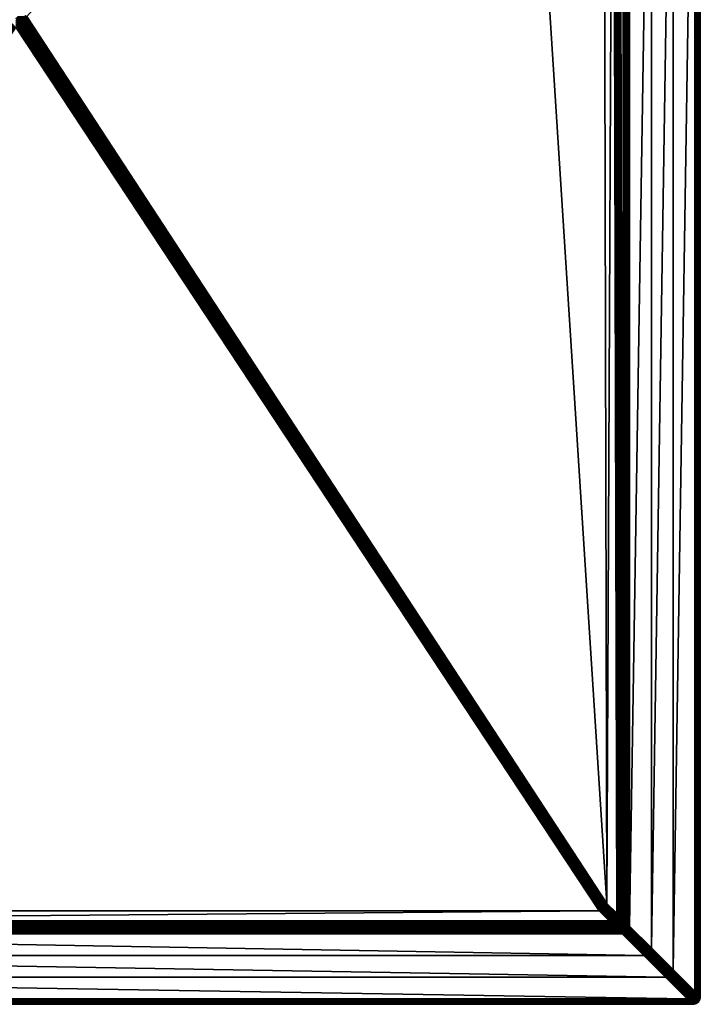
# Model space of a CAD drawing. Header units: centimetres. Extents: x 690 to 780, y 281 to 401.
# Tile 3 of 18: x 736 to 780, y 281 to 346. Entities that reach past the tile are written whole.
import ezdxf

# ---------------------------------------------------------------- set-up
doc = ezdxf.new("R2010")
doc.units = ezdxf.units.CM
doc.layers.get('0').update_dxf_attribs({"true_color": 0x565656})

msp = doc.modelspace()

# ---------------------------------------------------------------- meshes
at = {"color": 37, "true_color": 0x7a5834}
mesh = msp.add_polyface(dxfattribs=at)
corners = [(736.033, 346.146, 2.741), (768.145, 382.097, 2.193), (774.183, 287.789, 2.742), (780.326, 374.648, 4), (780.326, 374.648, 0), (780.326, 281.648, 0), (780.326, 281.648, 4), (778.541, 376.433, 4.5), (778.541, 283.432, 4.5), (777.11, 284.863, 4.5), (775.25, 379.724, 4.012), (775.286, 286.688, 4.003), (775.224, 286.749, 3.239), (774.607, 380.368, 2.15), (774.83, 287.142, 2.742), (735.962, 346.076, 2.742), (774.173, 287.7, 2.743), (774.153, 287.619, 2.744), (735.892, 346.005, 2.743), (774.125, 287.547, 2.745), (735.821, 345.935, 2.745), (774.089, 287.484, 2.746), (735.751, 345.864, 2.746), (774.043, 287.43, 2.746), (735.68, 345.794, 2.747), (780.318, 281.656, 4.089), (780.318, 374.656, 4.089), (780.304, 281.669, 4.17), (780.304, 374.669, 4.17), (780.284, 281.689, 4.241), (780.284, 374.689, 4.241), (780.258, 281.716, 4.304), (780.258, 374.716, 4.304), (780.226, 281.748, 4.359), (780.226, 374.748, 4.359), (780.035, 374.939, 4.489), (780.035, 281.939, 4.489), (779.972, 282.002, 4.5), (779.972, 375.002, 4.5), (780.092, 374.882, 4.47), (780.092, 281.882, 4.47), (780.143, 374.831, 4.441), (780.143, 281.831, 4.441), (780.187, 374.786, 4.404), (780.187, 281.786, 4.404), (775.679, 379.294, 4.5), (775.679, 286.294, 4.5), (775.615, 286.358, 4.489), (775.615, 379.359, 4.489), (775.557, 286.417, 4.47), (775.555, 379.419, 4.47), (775.504, 286.47, 4.442), (775.5, 379.474, 4.443), (775.456, 286.517, 4.405), (775.45, 379.524, 4.407), (775.414, 286.559, 4.36), (775.271, 379.703, 4.099), (775.3, 286.673, 4.092), (775.297, 379.677, 4.177), (775.321, 286.653, 4.172), (775.328, 379.646, 4.247), (775.346, 286.627, 4.243), (775.364, 379.61, 4.309), (775.378, 286.596, 4.306), (775.404, 379.57, 4.362), (775.037, 379.938, 2.638), (775.209, 286.763, 3.15), (775.016, 379.96, 2.551), (775.189, 286.783, 3.07), (774.989, 379.986, 2.473), (775.163, 286.809, 2.999), (774.959, 380.017, 2.402), (775.132, 286.84, 2.936), (774.923, 380.052, 2.341), (775.095, 286.877, 2.882), (774.672, 380.303, 2.16), (774.894, 287.078, 2.753), (774.732, 380.244, 2.18), (774.953, 287.019, 2.772), (774.787, 380.189, 2.207), (775.006, 286.966, 2.8), (774.837, 380.138, 2.243), (775.053, 286.919, 2.837), (774.882, 380.093, 2.288), (777.11, 377.863, 4.5)]
mesh.append_faces([[corners[k] for k in face] for face in [(0, 1, 2)]], dxfattribs={"vtx0": -1, "vtx1": -1, "color": 37})
mesh.append_faces([[corners[k] for k in face] for face in [(3, 4, 5), (5, 6, 3), (7, 8, 9), (10, 11, 12), (13, 14, 2), (15, 0, 2), (2, 16, 15), (16, 17, 18), (17, 19, 20), (19, 21, 22), (21, 23, 24), (25, 26, 3), (3, 6, 25), (27, 28, 26), (26, 25, 27), (29, 30, 28), (28, 27, 29), (31, 32, 30), (30, 29, 31), (33, 34, 32), (32, 31, 33), (35, 36, 37), (37, 38, 35), (39, 40, 36), (36, 35, 39), (41, 42, 40), (40, 39, 41), (43, 44, 42), (42, 41, 43), (34, 33, 44), (44, 43, 34), (45, 46, 47), (48, 47, 49), (50, 49, 51), (52, 51, 53), (54, 53, 55), (56, 57, 11), (58, 59, 57), (60, 61, 59), (62, 63, 61), (64, 55, 63), (65, 12, 66), (67, 66, 68), (69, 68, 70), (71, 70, 72), (73, 72, 74), (75, 76, 14), (77, 78, 76), (79, 80, 78), (81, 82, 80), (83, 74, 82), (84, 9, 46), (8, 7, 38), (38, 37, 8)]], dxfattribs={"vtx2": -1, "color": 37})
mesh = msp.add_polyface(dxfattribs=at)
corners = [(768.145, 382.097, 2.193), (773.957, 381.018, 2.15), (774.183, 287.789, 2.742), (777.11, 284.863, 4.5), (777.11, 377.863, 4.5), (778.541, 376.433, 4.5), (775.224, 286.749, 3.239), (775.037, 379.938, 2.638), (775.25, 379.724, 4.012), (774.607, 380.368, 2.15), (780.326, 374.748, 0), (780.326, 374.648, 0), (780.326, 374.648, 4), (780.326, 374.748, 4), (780.326, 374.848, 0), (780.326, 374.848, 4), (780.326, 374.948, 0), (775.615, 286.358, 4.489), (775.615, 379.359, 4.489), (775.679, 379.294, 4.5), (775.557, 286.417, 4.47), (775.555, 379.419, 4.47), (775.504, 286.47, 4.442), (775.5, 379.474, 4.443), (775.456, 286.517, 4.405), (775.45, 379.524, 4.407), (775.414, 286.559, 4.36), (775.404, 379.57, 4.362), (775.286, 286.688, 4.003), (775.271, 379.703, 4.099), (775.3, 286.673, 4.092), (775.297, 379.677, 4.177), (775.321, 286.653, 4.172), (775.328, 379.646, 4.247), (775.346, 286.627, 4.243), (775.364, 379.61, 4.309), (775.378, 286.596, 4.306), (775.209, 286.763, 3.15), (775.016, 379.96, 2.551), (775.189, 286.783, 3.07), (774.989, 379.986, 2.473), (775.163, 286.809, 2.999), (774.959, 380.017, 2.402), (775.132, 286.84, 2.936), (774.923, 380.052, 2.341), (775.095, 286.877, 2.882), (774.882, 380.093, 2.288), (774.83, 287.142, 2.742), (774.672, 380.303, 2.16), (774.894, 287.078, 2.753), (774.732, 380.244, 2.18), (774.953, 287.019, 2.772), (774.787, 380.189, 2.207), (775.006, 286.966, 2.8), (774.837, 380.138, 2.243), (775.053, 286.919, 2.837), (780.318, 374.656, 4.089), (780.318, 374.756, 4.089), (780.304, 374.669, 4.17), (780.304, 374.77, 4.17), (780.284, 374.689, 4.241), (780.284, 374.789, 4.241), (780.258, 374.716, 4.304), (780.258, 374.816, 4.304), (780.226, 374.748, 4.359), (780.226, 374.848, 4.359), (780.318, 374.856, 4.089), (780.304, 374.87, 4.17), (780.284, 374.889, 4.241), (780.258, 374.916, 4.304), (780.143, 374.931, 4.441), (780.143, 374.831, 4.441), (780.092, 374.882, 4.47), (780.187, 374.886, 4.404), (780.187, 374.786, 4.404), (775.679, 286.294, 4.5)]
mesh.append_faces([[corners[k] for k in face] for face in [(0, 1, 2), (3, 4, 5), (6, 7, 8), (2, 1, 9), (10, 11, 12), (12, 13, 10), (14, 10, 13), (13, 15, 14), (16, 14, 15), (17, 18, 19), (20, 21, 18), (22, 23, 21), (24, 25, 23), (26, 27, 25), (28, 8, 29), (30, 29, 31), (32, 31, 33), (34, 33, 35), (36, 35, 27), (37, 38, 7), (39, 40, 38), (41, 42, 40), (43, 44, 42), (45, 46, 44), (47, 9, 48), (49, 48, 50), (51, 50, 52), (53, 52, 54), (55, 54, 46), (56, 57, 13), (13, 12, 56), (58, 59, 57), (57, 56, 58), (60, 61, 59), (59, 58, 60), (62, 63, 61), (61, 60, 62), (64, 65, 63), (63, 62, 64), (57, 66, 15), (15, 13, 57), (59, 67, 66), (66, 57, 59), (61, 68, 67), (67, 59, 61), (63, 69, 68), (68, 61, 63), (69, 63, 65), (70, 71, 72), (73, 74, 71), (71, 70, 73), (65, 64, 74), (74, 73, 65), (75, 19, 4)]], dxfattribs={"vtx2": -1, "color": 37})
mesh = msp.add_polyface(dxfattribs=at)
corners = [(735.892, 346.005, 2.743), (735.962, 346.076, 2.742), (774.173, 287.7, 2.743), (735.821, 345.935, 2.745), (774.153, 287.619, 2.744), (735.751, 345.864, 2.746), (774.125, 287.547, 2.745), (735.68, 345.794, 2.747), (774.089, 287.484, 2.746), (735.327, 345.441, 2.754), (735.398, 345.512, 2.753), (773.774, 287.3, 2.75), (735.469, 345.582, 2.751), (773.854, 287.319, 2.749), (735.539, 345.653, 2.75), (773.926, 287.347, 2.748), (735.609, 345.723, 2.749), (773.989, 287.384, 2.747), (774.043, 287.43, 2.746), (735.891, 346.147, 2.742), (735.962, 346.217, 2.741), (736.033, 346.146, 2.741), (735.821, 346.076, 2.743), (735.75, 346.147, 2.743), (735.75, 346.005, 2.745), (735.68, 346.076, 2.745), (735.609, 346.147, 2.745), (735.68, 345.935, 2.746), (735.609, 346.006, 2.746), (735.539, 346.076, 2.746), (735.468, 346.147, 2.746), (735.609, 345.864, 2.747), (735.539, 345.935, 2.747), (735.468, 346.006, 2.747), (735.397, 346.077, 2.747), (735.327, 345.582, 2.753), (735.398, 345.653, 2.751), (735.468, 345.723, 2.75), (735.327, 345.723, 2.751), (735.397, 345.794, 2.75), (735.539, 345.794, 2.749), (735.468, 345.865, 2.749), (735.327, 345.865, 2.75), (735.397, 345.935, 2.749), (735.327, 346.006, 2.749)]
mesh.append_faces([[corners[k] for k in face] for face in [(0, 1, 2), (3, 0, 4), (5, 3, 6), (7, 5, 8), (9, 10, 11), (10, 12, 13), (12, 14, 15), (14, 16, 17), (16, 7, 18), (19, 20, 21), (21, 1, 19), (22, 19, 1), (1, 0, 22), (19, 22, 23), (24, 22, 0), (0, 3, 24), (25, 23, 22), (22, 24, 25), (23, 25, 26), (27, 24, 3), (3, 5, 27), (28, 25, 24), (24, 27, 28), (29, 26, 25), (25, 28, 29), (26, 29, 30), (31, 27, 5), (5, 7, 31), (32, 28, 27), (27, 31, 32), (33, 29, 28), (28, 32, 33), (34, 30, 29), (29, 33, 34), (35, 36, 12), (12, 10, 35), (36, 37, 14), (14, 12, 36), (38, 39, 37), (37, 36, 38), (37, 40, 16), (16, 14, 37), (39, 41, 40), (40, 37, 39), (42, 43, 41), (41, 39, 42), (40, 31, 7), (7, 16, 40), (41, 32, 31), (31, 40, 41), (43, 33, 32), (32, 41, 43), (44, 34, 33), (33, 43, 44)]], dxfattribs={"vtx2": -1, "color": 37})
mesh = msp.add_polyface(dxfattribs=at)
corners = [(696.32, 286.641, 3.489), (696.969, 287.288, 3.476), (773.685, 287.289, 2.751), (735.327, 345.441, 2.754), (696.88, 287.299, 3.477), (696.231, 286.652, 3.489), (696.8, 287.318, 3.478), (696.15, 286.671, 3.49), (696.728, 287.346, 3.478), (696.079, 286.7, 3.49), (696.665, 287.383, 3.478), (696.016, 286.737, 3.491), (696.611, 287.429, 3.478), (695.961, 286.782, 3.491), (696.481, 287.699, 3.477), (695.832, 287.052, 3.489), (695.821, 287.141, 3.489), (696.47, 287.788, 3.476), (696.5, 287.618, 3.478), (695.851, 286.971, 3.49), (696.528, 287.546, 3.478), (695.879, 286.9, 3.49), (696.565, 287.483, 3.478), (695.916, 286.837, 3.491), (735.257, 345.512, 2.754), (735.186, 345.582, 2.754), (735.115, 345.653, 2.754), (696.255, 286.577, 3.5), (696.166, 286.587, 3.501), (696.086, 286.607, 3.502), (696.014, 286.635, 3.502), (695.951, 286.672, 3.502), (695.954, 286.576, 3.522), (695.897, 286.718, 3.502), (695.891, 286.613, 3.523), (695.837, 286.658, 3.523), (695.767, 286.987, 3.501), (695.756, 287.077, 3.5), (695.786, 286.907, 3.502), (695.814, 286.835, 3.502), (695.755, 286.776, 3.522), (695.851, 286.772, 3.502), (695.792, 286.713, 3.523), (695.782, 286.604, 3.551), (695.737, 286.658, 3.551)]
mesh.append_faces([[corners[k] for k in face] for face in [(2, 1, 3)]], dxfattribs={"color": 37})
mesh.append_faces([[corners[k] for k in face] for face in [(0, 1, 2), (4, 1, 0), (0, 5, 4), (6, 4, 5), (5, 7, 6), (8, 6, 7), (7, 9, 8), (10, 8, 9), (9, 11, 10), (12, 10, 11), (11, 13, 12), (14, 15, 16), (16, 17, 14), (18, 19, 15), (15, 14, 18), (20, 21, 19), (19, 18, 20), (22, 23, 21), (21, 20, 22), (12, 13, 23), (23, 22, 12), (3, 1, 4), (24, 4, 6), (25, 6, 8), (26, 8, 10), (5, 0, 27), (28, 29, 7), (7, 5, 28), (29, 30, 9), (9, 7, 29), (30, 31, 11), (11, 9, 30), (31, 30, 32), (31, 33, 13), (13, 11, 31), (34, 35, 33), (33, 31, 34), (36, 37, 16), (16, 15, 36), (38, 36, 15), (15, 19, 38), (39, 38, 19), (19, 21, 39), (38, 39, 40), (41, 39, 21), (21, 23, 41), (42, 40, 39), (39, 41, 42), (33, 41, 23), (23, 13, 33), (35, 42, 41), (41, 33, 35), (43, 44, 42), (42, 35, 43)]], dxfattribs={"vtx2": -1, "color": 37})
mesh = msp.add_polyface(dxfattribs=at)
corners = [(773.685, 287.289, 2.751), (774.332, 286.642, 2.751), (696.32, 286.641, 3.489), (773.774, 287.3, 2.75), (774.421, 286.653, 2.75), (773.854, 287.319, 2.749), (774.501, 286.672, 2.749), (773.926, 287.347, 2.748), (774.573, 286.7, 2.748), (773.989, 287.384, 2.747), (774.636, 286.737, 2.747), (774.043, 287.43, 2.746), (774.69, 286.783, 2.746), (774.173, 287.7, 2.743), (774.183, 287.789, 2.742), (774.83, 287.142, 2.742), (774.82, 287.052, 2.743), (774.153, 287.619, 2.744), (774.8, 286.972, 2.744), (774.125, 287.547, 2.745), (774.772, 286.9, 2.745), (774.089, 287.484, 2.746), (774.736, 286.837, 2.746), (735.327, 345.441, 2.754), (735.398, 345.512, 2.753), (735.469, 345.582, 2.751), (735.539, 345.653, 2.75), (735.609, 345.723, 2.749), (774.485, 286.589, 2.761), (774.565, 286.608, 2.76), (774.637, 286.636, 2.759), (774.7, 286.673, 2.758), (774.758, 286.615, 2.778), (774.754, 286.719, 2.757), (774.813, 286.661, 2.777), (774.866, 286.608, 2.805), (774.894, 287.078, 2.753), (774.884, 286.989, 2.753), (774.864, 286.908, 2.754), (774.836, 286.836, 2.755), (774.8, 286.773, 2.756), (774.895, 286.778, 2.775), (774.858, 286.715, 2.776), (774.911, 286.662, 2.804)]
mesh.append_faces([[corners[k] for k in face] for face in [(0, 1, 2), (3, 4, 1), (1, 0, 3), (5, 6, 4), (4, 3, 5), (7, 8, 6), (6, 5, 7), (9, 10, 8), (8, 7, 9), (11, 12, 10), (10, 9, 11), (13, 14, 15), (15, 16, 13), (17, 13, 16), (16, 18, 17), (19, 17, 18), (18, 20, 19), (21, 19, 20), (20, 22, 21), (11, 21, 22), (22, 12, 11), (3, 0, 23), (5, 3, 24), (7, 5, 25), (9, 7, 26), (11, 9, 27), (1, 4, 28), (4, 6, 29), (30, 29, 6), (6, 8, 30), (31, 30, 8), (8, 10, 31), (30, 31, 32), (33, 31, 10), (10, 12, 33), (34, 32, 31), (31, 33, 34), (32, 34, 35), (36, 37, 16), (16, 15, 36), (37, 38, 18), (18, 16, 37), (38, 39, 20), (20, 18, 38), (39, 40, 22), (22, 20, 39), (41, 42, 40), (40, 39, 41), (40, 33, 12), (12, 22, 40), (42, 34, 33), (33, 40, 42), (43, 35, 34), (34, 42, 43)]], dxfattribs={"vtx2": -1, "color": 37})
mesh = msp.add_polyface(dxfattribs=at)
corners = [(775.213, 286.659, 3.24), (775.224, 286.749, 3.239), (775.286, 286.688, 4.003), (775.275, 286.598, 4.003), (775.3, 286.673, 4.092), (775.29, 286.584, 4.092), (775.321, 286.653, 4.172), (775.198, 286.674, 3.151), (775.209, 286.763, 3.15), (775.178, 286.694, 3.071), (775.189, 286.783, 3.07), (775.152, 286.72, 3), (775.163, 286.809, 2.999), (775.121, 286.751, 2.937), (775.132, 286.84, 2.936), (775.085, 286.788, 2.883), (775.095, 286.877, 2.882), (775.179, 286.594, 3.152), (775.159, 286.614, 3.072), (775.133, 286.639, 3.001), (775.102, 286.671, 2.938), (775.065, 286.707, 2.884), (775.074, 286.599, 2.939), (775.037, 286.635, 2.885), (774.953, 287.019, 2.772), (774.942, 286.93, 2.773), (774.884, 286.989, 2.753), (774.894, 287.078, 2.753), (775.006, 286.966, 2.8), (774.995, 286.877, 2.801), (775.053, 286.919, 2.837), (775.043, 286.83, 2.838), (774.923, 286.85, 2.774), (774.864, 286.908, 2.754), (774.976, 286.797, 2.802), (775.023, 286.749, 2.839), (774.895, 286.778, 2.775), (774.836, 286.836, 2.755), (774.948, 286.725, 2.803), (774.995, 286.677, 2.84), (774.911, 286.662, 2.804), (774.858, 286.715, 2.776), (774.959, 286.614, 2.841), (774.866, 286.608, 2.805)]
mesh.append_faces([[corners[k] for k in face] for face in [(0, 1, 2), (2, 3, 0), (3, 2, 4), (5, 4, 6), (7, 8, 1), (1, 0, 7), (9, 10, 8), (8, 7, 9), (11, 12, 10), (10, 9, 11), (13, 14, 12), (12, 11, 13), (15, 16, 14), (14, 13, 15), (17, 7, 0), (18, 9, 7), (19, 11, 9), (9, 18, 19), (20, 13, 11), (11, 19, 20), (21, 15, 13), (13, 20, 21), (22, 20, 19), (23, 21, 20), (20, 22, 23), (24, 25, 26), (26, 27, 24), (28, 29, 25), (25, 24, 28), (30, 31, 29), (29, 28, 30), (16, 15, 31), (31, 30, 16), (25, 32, 33), (33, 26, 25), (29, 34, 32), (32, 25, 29), (31, 35, 34), (34, 29, 31), (15, 21, 35), (35, 31, 15), (32, 36, 37), (37, 33, 32), (34, 38, 36), (36, 32, 34), (35, 39, 38), (38, 34, 35), (21, 23, 39), (39, 35, 21), (38, 40, 41), (41, 36, 38), (39, 42, 40), (40, 38, 39), (42, 39, 23), (43, 40, 42)]], dxfattribs={"vtx2": -1, "color": 37})
mesh = msp.add_polyface(dxfattribs=at)
corners = [(774.69, 286.283, 3.079), (695.942, 286.264, 3.819), (695.972, 286.294, 3.748), (774.665, 286.309, 3.008), (696.007, 286.329, 3.686), (774.634, 286.34, 2.946), (696.046, 286.368, 3.632), (774.396, 286.578, 2.762), (696.255, 286.577, 3.5), (696.32, 286.641, 3.489), (774.454, 286.519, 2.781), (696.196, 286.517, 3.521), (774.507, 286.466, 2.809), (696.141, 286.463, 3.549), (774.555, 286.419, 2.846), (696.091, 286.413, 3.586), (774.597, 286.377, 2.892), (695.853, 286.275, 3.82), (695.917, 286.24, 3.898), (695.883, 286.305, 3.749), (695.918, 286.34, 3.687), (695.957, 286.379, 3.633), (695.772, 286.295, 3.82), (695.828, 286.25, 3.899), (695.802, 286.324, 3.75), (695.837, 286.359, 3.687), (695.877, 286.399, 3.633), (695.805, 286.427, 3.634), (696.166, 286.587, 3.501), (696.231, 286.652, 3.489), (696.107, 286.528, 3.521), (696.052, 286.473, 3.55), (696.002, 286.424, 3.587), (696.026, 286.547, 3.522), (696.086, 286.607, 3.502), (695.971, 286.493, 3.551), (695.922, 286.443, 3.588), (695.954, 286.576, 3.522), (696.014, 286.635, 3.502), (695.9, 286.521, 3.551), (695.85, 286.472, 3.588), (695.891, 286.613, 3.523), (695.951, 286.672, 3.502), (695.837, 286.558, 3.551), (695.787, 286.509, 3.588), (695.782, 286.604, 3.551), (695.837, 286.658, 3.523)]
mesh.append_faces([[corners[k] for k in face] for face in [(0, 1, 2), (3, 2, 4), (5, 4, 6), (7, 8, 9), (10, 11, 8), (12, 13, 11), (14, 15, 13), (16, 6, 15), (17, 1, 18), (19, 2, 1), (1, 17, 19), (20, 4, 2), (2, 19, 20), (21, 6, 4), (4, 20, 21), (22, 17, 23), (24, 19, 17), (25, 20, 19), (19, 24, 25), (26, 21, 20), (20, 25, 26), (27, 26, 25), (8, 28, 29), (11, 30, 28), (28, 8, 11), (13, 31, 30), (30, 11, 13), (15, 32, 31), (31, 13, 15), (6, 21, 32), (32, 15, 6), (30, 33, 34), (34, 28, 30), (31, 35, 33), (33, 30, 31), (32, 36, 35), (35, 31, 32), (21, 26, 36), (36, 32, 21), (33, 37, 38), (38, 34, 33), (35, 39, 37), (37, 33, 35), (36, 40, 39), (39, 35, 36), (26, 27, 40), (40, 36, 26), (37, 41, 42), (39, 43, 41), (41, 37, 39), (40, 44, 43), (43, 39, 40), (44, 40, 27), (43, 45, 46), (46, 41, 43)]], dxfattribs={"vtx2": -1, "color": 37})
mesh = msp.add_polyface(dxfattribs=at)
corners = [(695.942, 286.264, 3.819), (774.69, 286.283, 3.079), (774.711, 286.263, 3.159), (695.972, 286.294, 3.748), (774.665, 286.309, 3.008), (696.007, 286.329, 3.686), (774.634, 286.34, 2.946), (696.046, 286.368, 3.632), (774.597, 286.377, 2.892), (696.32, 286.641, 3.489), (774.332, 286.642, 2.751), (774.396, 286.578, 2.762), (696.255, 286.577, 3.5), (774.454, 286.519, 2.781), (696.196, 286.517, 3.521), (774.507, 286.466, 2.809), (696.141, 286.463, 3.549), (774.555, 286.419, 2.846), (696.091, 286.413, 3.586), (774.8, 286.274, 3.158), (774.814, 286.259, 3.247), (774.779, 286.294, 3.079), (774.754, 286.32, 3.007), (774.723, 286.351, 2.945), (774.686, 286.388, 2.891), (774.86, 286.314, 3.078), (774.803, 286.371, 2.944), (774.834, 286.339, 3.006), (774.766, 286.407, 2.89), (774.485, 286.589, 2.761), (774.543, 286.53, 2.78), (774.596, 286.477, 2.808), (774.644, 286.43, 2.845), (774.565, 286.608, 2.76), (774.421, 286.653, 2.75), (774.624, 286.55, 2.779), (774.677, 286.497, 2.808), (774.724, 286.449, 2.844), (774.695, 286.578, 2.779), (774.637, 286.636, 2.759), (774.748, 286.525, 2.807), (774.796, 286.477, 2.843), (774.838, 286.435, 2.889), (774.758, 286.615, 2.778), (774.811, 286.562, 2.806), (774.859, 286.514, 2.842)]
mesh.append_faces([[corners[k] for k in face] for face in [(0, 1, 2), (3, 4, 1), (5, 6, 4), (7, 8, 6), (9, 10, 11), (12, 11, 13), (14, 13, 15), (16, 15, 17), (18, 17, 8), (2, 19, 20), (1, 21, 19), (19, 2, 1), (4, 22, 21), (21, 1, 4), (6, 23, 22), (22, 4, 6), (8, 24, 23), (23, 6, 8), (25, 21, 22), (23, 26, 27), (27, 22, 23), (24, 28, 26), (26, 23, 24), (29, 11, 10), (30, 13, 11), (11, 29, 30), (31, 15, 13), (13, 30, 31), (32, 17, 15), (15, 31, 32), (24, 8, 17), (17, 32, 24), (33, 29, 34), (35, 30, 29), (29, 33, 35), (36, 31, 30), (30, 35, 36), (37, 32, 31), (31, 36, 37), (28, 24, 32), (32, 37, 28), (38, 35, 33), (33, 39, 38), (40, 36, 35), (35, 38, 40), (41, 37, 36), (36, 40, 41), (42, 28, 37), (37, 41, 42), (43, 38, 39), (44, 40, 38), (38, 43, 44), (45, 41, 40), (40, 44, 45)]], dxfattribs={"vtx2": -1, "color": 37})
mesh = msp.add_polyface(dxfattribs=at)
corners = [(774.956, 286.218, 4.003), (774.895, 286.279, 3.246), (774.966, 286.307, 3.245), (775.09, 286.283, 4.003), (775.027, 286.246, 4.003), (775.029, 286.344, 3.244), (774.8, 286.274, 3.158), (774.88, 286.294, 3.158), (774.814, 286.259, 3.247), (774.779, 286.294, 3.079), (774.86, 286.314, 3.078), (774.754, 286.32, 3.007), (774.834, 286.339, 3.006), (774.952, 286.322, 3.157), (774.932, 286.342, 3.077), (774.906, 286.368, 3.005), (774.803, 286.371, 2.944), (774.875, 286.399, 2.943), (774.766, 286.407, 2.89), (774.838, 286.435, 2.889), (775.015, 286.359, 3.156), (774.994, 286.379, 3.076), (774.969, 286.405, 3.004), (774.938, 286.436, 2.942), (774.901, 286.472, 2.888), (775.084, 286.39, 3.243), (775.049, 286.425, 3.075), (775.069, 286.404, 3.155), (775.023, 286.45, 3.003), (774.992, 286.481, 2.941), (774.955, 286.518, 2.887), (774.796, 286.477, 2.843), (774.859, 286.514, 2.842), (774.866, 286.608, 2.805), (774.811, 286.562, 2.806), (774.758, 286.615, 2.778), (774.913, 286.56, 2.841), (775.001, 286.572, 2.886), (775.037, 286.635, 2.885), (775.074, 286.599, 2.939), (775.037, 286.536, 2.94), (775.068, 286.505, 3.003), (774.959, 286.614, 2.841)]
mesh.append_faces([[corners[k] for k in face] for face in [(0, 1, 2), (3, 4, 2), (2, 5, 3), (6, 7, 1), (1, 8, 6), (9, 10, 7), (7, 6, 9), (11, 12, 10), (7, 13, 2), (2, 1, 7), (10, 14, 13), (13, 7, 10), (12, 15, 14), (14, 10, 12), (16, 17, 15), (15, 12, 16), (18, 19, 17), (17, 16, 18), (13, 20, 5), (5, 2, 13), (14, 21, 20), (20, 13, 14), (15, 22, 21), (21, 14, 15), (17, 23, 22), (22, 15, 17), (19, 24, 23), (23, 17, 19), (25, 5, 20), (21, 26, 27), (27, 20, 21), (22, 28, 26), (26, 21, 22), (23, 29, 28), (28, 22, 23), (24, 30, 29), (29, 23, 24), (24, 19, 31), (31, 32, 24), (33, 34, 35), (36, 32, 34), (34, 33, 36), (30, 24, 32), (32, 36, 30), (37, 38, 39), (39, 40, 37), (29, 40, 41), (41, 28, 29), (30, 37, 40), (40, 29, 30), (38, 37, 42), (42, 36, 33), (37, 30, 36), (36, 42, 37)]], dxfattribs={"vtx2": -1, "color": 37})
mesh = msp.add_polyface(dxfattribs=at)
corners = [(775.145, 286.329, 4.003), (775.09, 286.283, 4.003), (775.029, 286.344, 3.244), (775.084, 286.39, 3.243), (775.194, 286.579, 3.24), (775.213, 286.659, 3.24), (775.275, 286.598, 4.003), (775.255, 286.518, 4.003), (775.166, 286.507, 3.241), (775.227, 286.446, 4.003), (775.129, 286.444, 3.242), (775.19, 286.383, 4.003), (775.027, 286.246, 4.003), (775.105, 286.269, 4.092), (775.015, 286.359, 3.156), (775.069, 286.404, 3.155), (775.159, 286.314, 4.092), (775.18, 286.294, 4.172), (775.125, 286.248, 4.172), (775.205, 286.268, 4.243), (775.179, 286.594, 3.152), (775.198, 286.674, 3.151), (775.159, 286.614, 3.072), (775.27, 286.503, 4.092), (775.242, 286.432, 4.092), (775.151, 286.522, 3.153), (775.131, 286.542, 3.073), (775.105, 286.568, 3.002), (775.133, 286.639, 3.001), (775.074, 286.599, 2.939), (775.205, 286.369, 4.092), (775.262, 286.411, 4.172), (775.225, 286.348, 4.172), (775.114, 286.459, 3.154), (775.094, 286.479, 3.074), (775.068, 286.505, 3.003), (775.037, 286.536, 2.94), (775.251, 286.323, 4.243), (775.282, 286.292, 4.306), (775.236, 286.237, 4.306), (775.049, 286.425, 3.075), (775.023, 286.45, 3.003)]
mesh.append_faces([[corners[k] for k in face] for face in [(0, 1, 2), (2, 3, 0), (4, 5, 6), (6, 7, 4), (8, 4, 7), (7, 9, 8), (10, 8, 9), (9, 11, 10), (3, 10, 11), (11, 0, 3), (12, 1, 13), (14, 15, 3), (16, 13, 1), (1, 0, 16), (17, 18, 13), (13, 16, 17), (18, 17, 19), (5, 4, 20), (21, 20, 22), (23, 24, 9), (9, 7, 23), (25, 20, 4), (4, 8, 25), (26, 22, 20), (20, 25, 26), (27, 28, 22), (22, 26, 27), (28, 27, 29), (24, 30, 11), (11, 9, 24), (31, 32, 30), (30, 24, 31), (33, 25, 8), (8, 10, 33), (34, 26, 25), (25, 33, 34), (35, 27, 26), (26, 34, 35), (36, 29, 27), (27, 35, 36), (30, 16, 0), (0, 11, 30), (32, 17, 16), (16, 30, 32), (37, 19, 17), (17, 32, 37), (38, 39, 19), (19, 37, 38), (15, 33, 10), (10, 3, 15), (40, 34, 33), (33, 15, 40), (41, 35, 34), (34, 40, 41)]], dxfattribs={"vtx2": -1, "color": 37})
mesh = msp.add_polyface(dxfattribs=at)
corners = [(775.604, 286.269, 4.489), (775.615, 286.358, 4.489), (775.679, 286.294, 4.5), (775.546, 286.328, 4.47), (775.557, 286.417, 4.47), (775.493, 286.381, 4.442), (775.504, 286.47, 4.442), (775.445, 286.428, 4.405), (775.456, 286.517, 4.405), (775.403, 286.47, 4.36), (775.414, 286.559, 4.36), (775.526, 286.247, 4.47), (775.473, 286.3, 4.442), (775.426, 286.348, 4.405), (775.384, 286.39, 4.36), (775.445, 286.228, 4.442), (775.398, 286.276, 4.405), (775.356, 286.318, 4.36), (775.319, 286.255, 4.36), (775.3, 286.673, 4.092), (775.29, 286.584, 4.092), (775.275, 286.598, 4.003), (775.321, 286.653, 4.172), (775.31, 286.564, 4.172), (775.346, 286.627, 4.243), (775.336, 286.538, 4.243), (775.378, 286.596, 4.306), (775.367, 286.507, 4.306), (775.27, 286.503, 4.092), (775.255, 286.518, 4.003), (775.29, 286.483, 4.172), (775.316, 286.457, 4.243), (775.347, 286.426, 4.306), (775.262, 286.411, 4.172), (775.242, 286.432, 4.092), (775.288, 286.386, 4.243), (775.319, 286.355, 4.306), (775.251, 286.323, 4.243), (775.225, 286.348, 4.172), (775.282, 286.292, 4.306), (775.236, 286.237, 4.306)]
mesh.append_faces([[corners[k] for k in face] for face in [(0, 1, 2), (3, 4, 1), (1, 0, 3), (5, 6, 4), (4, 3, 5), (7, 8, 6), (6, 5, 7), (9, 10, 8), (8, 7, 9), (11, 3, 0), (12, 5, 3), (3, 11, 12), (13, 7, 5), (5, 12, 13), (14, 9, 7), (7, 13, 14), (15, 12, 11), (16, 13, 12), (12, 15, 16), (17, 14, 13), (13, 16, 17), (18, 17, 16), (19, 20, 21), (22, 23, 20), (24, 25, 23), (23, 22, 24), (26, 27, 25), (25, 24, 26), (10, 9, 27), (27, 26, 10), (20, 28, 29), (29, 21, 20), (23, 30, 28), (28, 20, 23), (25, 31, 30), (30, 23, 25), (27, 32, 31), (31, 25, 27), (9, 14, 32), (32, 27, 9), (30, 33, 34), (34, 28, 30), (31, 35, 33), (33, 30, 31), (32, 36, 35), (35, 31, 32), (14, 17, 36), (36, 32, 14), (35, 37, 38), (38, 33, 35), (36, 39, 37), (37, 35, 36), (17, 18, 39), (39, 36, 17), (40, 39, 18)]], dxfattribs={"vtx2": -1, "color": 37})
mesh = msp.add_polyface(dxfattribs=at)
corners = [(779.826, 281.148, 4), (779.826, 281.148, 0), (690.826, 281.148, 0), (694.041, 284.363, 4.5), (776.61, 284.363, 4.5), (778.041, 282.932, 4.5), (774.725, 286.248, 3.248), (774.786, 286.188, 4.003), (695.894, 286.216, 4.009), (774.814, 286.259, 3.247), (774.875, 286.199, 4.003), (774.895, 286.279, 3.246), (774.956, 286.218, 4.003), (774.966, 286.307, 3.245), (775.027, 286.246, 4.003), (690.833, 281.156, 4.089), (779.818, 281.156, 4.089), (690.847, 281.169, 4.17), (779.804, 281.169, 4.17), (690.867, 281.19, 4.241), (779.784, 281.189, 4.241), (690.893, 281.216, 4.304), (779.758, 281.216, 4.304), (690.926, 281.248, 4.359), (779.726, 281.248, 4.359), (691.179, 281.502, 4.5), (779.472, 281.502, 4.5), (779.535, 281.439, 4.489), (691.116, 281.439, 4.489), (779.592, 281.382, 4.47), (691.059, 281.382, 4.47), (779.643, 281.331, 4.441), (691.009, 281.331, 4.441), (779.687, 281.286, 4.404), (690.964, 281.286, 4.404), (695.537, 285.859, 4.489), (775.115, 285.858, 4.489), (775.179, 285.794, 4.5), (695.596, 285.919, 4.47), (775.057, 285.917, 4.47), (695.651, 285.973, 4.442), (775.004, 285.97, 4.442), (695.7, 286.023, 4.406), (774.956, 286.017, 4.405), (695.745, 286.067, 4.361), (774.914, 286.059, 4.36), (774.801, 286.173, 4.092), (695.874, 286.197, 4.097), (774.821, 286.153, 4.172), (695.849, 286.172, 4.176), (774.847, 286.127, 4.243), (695.82, 286.142, 4.246), (774.878, 286.096, 4.306), (695.785, 286.107, 4.308), (695.917, 286.24, 3.898), (774.711, 286.263, 3.159), (775.003, 286.07, 4.36), (775.046, 286.028, 4.405), (774.89, 286.184, 4.092), (774.91, 286.164, 4.172), (774.936, 286.138, 4.243), (774.967, 286.107, 4.306), (774.97, 286.203, 4.092), (774.99, 286.183, 4.172), (775.016, 286.158, 4.243), (775.047, 286.126, 4.306), (775.042, 286.232, 4.092), (775.062, 286.211, 4.172), (695.472, 285.794, 4.5), (692.61, 282.933, 4.5)]
mesh.append_faces([[corners[k] for k in face] for face in [(0, 1, 2), (3, 4, 5), (6, 7, 8), (9, 10, 7), (7, 6, 9), (11, 12, 10), (10, 9, 11), (13, 14, 12), (15, 16, 0), (17, 18, 16), (19, 20, 18), (21, 22, 20), (23, 24, 22), (25, 26, 27), (28, 27, 29), (30, 29, 31), (32, 31, 33), (34, 33, 24), (35, 36, 37), (38, 39, 36), (40, 41, 39), (42, 43, 41), (44, 45, 43), (8, 7, 46), (47, 46, 48), (49, 48, 50), (51, 50, 52), (53, 52, 45), (54, 55, 6), (45, 56, 57), (57, 43, 45), (9, 6, 55), (58, 46, 7), (7, 10, 58), (59, 48, 46), (46, 58, 59), (60, 50, 48), (48, 59, 60), (61, 52, 50), (50, 60, 61), (56, 45, 52), (52, 61, 56), (62, 58, 10), (10, 12, 62), (63, 59, 58), (58, 62, 63), (64, 60, 59), (59, 63, 64), (65, 61, 60), (60, 64, 65), (66, 62, 12), (67, 63, 62), (68, 37, 4), (69, 5, 26)]], dxfattribs={"vtx2": -1, "color": 37})
mesh = msp.add_polyface(dxfattribs=at)
corners = [(690.826, 281.148, 0), (690.826, 281.148, 4), (779.826, 281.148, 4), (778.041, 282.932, 4.5), (692.61, 282.933, 4.5), (694.041, 284.363, 4.5), (695.894, 286.216, 4.009), (695.897, 286.22, 3.986), (774.725, 286.248, 3.248), (695.808, 286.23, 3.987), (695.805, 286.227, 4.009), (695.728, 286.25, 3.987), (695.725, 286.247, 4.009), (690.833, 281.156, 4.089), (779.818, 281.156, 4.089), (690.847, 281.169, 4.17), (779.804, 281.169, 4.17), (690.867, 281.19, 4.241), (779.784, 281.189, 4.241), (690.893, 281.216, 4.304), (779.758, 281.216, 4.304), (690.926, 281.248, 4.359), (779.535, 281.439, 4.489), (691.116, 281.439, 4.489), (691.179, 281.502, 4.5), (779.592, 281.382, 4.47), (691.059, 281.382, 4.47), (779.643, 281.331, 4.441), (691.009, 281.331, 4.441), (779.687, 281.286, 4.404), (690.964, 281.286, 4.404), (779.726, 281.248, 4.359), (775.179, 285.794, 4.5), (695.472, 285.794, 4.5), (695.537, 285.859, 4.489), (775.115, 285.858, 4.489), (695.596, 285.919, 4.47), (775.057, 285.917, 4.47), (695.651, 285.973, 4.442), (775.004, 285.97, 4.442), (695.7, 286.023, 4.406), (774.956, 286.017, 4.405), (695.745, 286.067, 4.361), (774.801, 286.173, 4.092), (695.874, 286.197, 4.097), (774.821, 286.153, 4.172), (695.849, 286.172, 4.176), (774.847, 286.127, 4.243), (695.82, 286.142, 4.246), (774.878, 286.096, 4.306), (695.785, 286.107, 4.308), (774.914, 286.059, 4.36), (695.917, 286.24, 3.898), (774.711, 286.263, 3.159), (695.942, 286.264, 3.819), (695.656, 286.078, 4.361), (695.785, 286.207, 4.097), (695.76, 286.183, 4.176), (695.73, 286.153, 4.246), (695.696, 286.118, 4.308), (695.828, 286.25, 3.899), (695.853, 286.275, 3.82), (695.705, 286.227, 4.097), (695.68, 286.202, 4.176), (695.65, 286.172, 4.246), (695.748, 286.27, 3.9), (695.653, 286.275, 4.009), (776.61, 284.363, 4.5), (779.472, 281.502, 4.5)]
mesh.append_faces([[corners[k] for k in face] for face in [(0, 1, 2), (3, 4, 5), (6, 7, 8), (9, 7, 6), (6, 10, 9), (11, 9, 10), (10, 12, 11), (2, 1, 13), (14, 13, 15), (16, 15, 17), (18, 17, 19), (20, 19, 21), (22, 23, 24), (25, 26, 23), (27, 28, 26), (29, 30, 28), (31, 21, 30), (32, 33, 34), (35, 34, 36), (37, 36, 38), (39, 38, 40), (41, 40, 42), (43, 44, 6), (45, 46, 44), (47, 48, 46), (49, 50, 48), (51, 42, 50), (8, 7, 52), (53, 52, 54), (55, 42, 40), (44, 56, 10), (10, 6, 44), (46, 57, 56), (56, 44, 46), (48, 58, 57), (57, 46, 48), (50, 59, 58), (58, 48, 50), (42, 55, 59), (59, 50, 42), (60, 52, 7), (7, 9, 60), (52, 60, 61), (56, 62, 12), (12, 10, 56), (57, 63, 62), (62, 56, 57), (58, 64, 63), (63, 57, 58), (64, 58, 59), (65, 60, 9), (9, 11, 65), (66, 12, 62), (67, 5, 33), (68, 24, 4)]], dxfattribs={"vtx2": -1, "color": 37})
mesh = msp.add_polyface(dxfattribs=at)
corners = [(775.115, 285.858, 4.489), (775.204, 285.869, 4.489), (775.268, 285.805, 4.5), (775.179, 285.794, 4.5), (775.057, 285.917, 4.47), (775.146, 285.928, 4.47), (775.004, 285.97, 4.442), (775.093, 285.981, 4.442), (774.956, 286.017, 4.405), (775.046, 286.028, 4.405), (775.349, 285.825, 4.5), (775.227, 285.947, 4.47), (775.285, 285.889, 4.489), (775.173, 286, 4.442), (775.126, 286.048, 4.405), (775.003, 286.07, 4.36), (775.084, 286.09, 4.36), (775.245, 286.028, 4.442), (775.298, 285.975, 4.47), (775.198, 286.076, 4.405), (775.156, 286.118, 4.36), (775.261, 286.113, 4.405), (775.308, 286.065, 4.442), (775.219, 286.155, 4.36), (775.273, 286.201, 4.36), (775.315, 286.159, 4.405), (774.967, 286.107, 4.306), (775.047, 286.126, 4.306), (774.956, 286.218, 4.003), (775.027, 286.246, 4.003), (775.042, 286.232, 4.092), (774.97, 286.203, 4.092), (775.062, 286.211, 4.172), (775.088, 286.186, 4.243), (775.016, 286.158, 4.243), (774.99, 286.183, 4.172), (775.119, 286.155, 4.306), (775.105, 286.269, 4.092), (775.125, 286.248, 4.172), (775.151, 286.223, 4.243), (775.182, 286.192, 4.306), (775.205, 286.268, 4.243), (775.236, 286.237, 4.306), (775.319, 286.255, 4.36)]
mesh.append_faces([[corners[k] for k in face] for face in [(0, 1, 2), (2, 3, 0), (4, 5, 1), (1, 0, 4), (6, 7, 5), (5, 4, 6), (8, 9, 7), (7, 6, 8), (10, 2, 1), (5, 11, 12), (12, 1, 5), (7, 13, 11), (11, 5, 7), (9, 14, 13), (13, 7, 9), (15, 16, 14), (14, 9, 15), (13, 17, 18), (18, 11, 13), (14, 19, 17), (17, 13, 14), (16, 20, 19), (19, 14, 16), (19, 21, 22), (22, 17, 19), (20, 23, 21), (21, 19, 20), (23, 24, 25), (25, 21, 23), (16, 15, 26), (26, 27, 16), (28, 29, 30), (31, 30, 32), (33, 34, 35), (35, 32, 33), (36, 27, 34), (34, 33, 36), (20, 16, 27), (27, 36, 20), (37, 30, 29), (38, 32, 30), (30, 37, 38), (39, 33, 32), (32, 38, 39), (40, 36, 33), (33, 39, 40), (23, 20, 36), (36, 40, 23), (41, 39, 38), (42, 40, 39), (39, 41, 42), (24, 23, 40), (40, 42, 24), (43, 24, 42)]], dxfattribs={"vtx2": -1, "color": 37})
mesh = msp.add_polyface(dxfattribs=at)
corners = [(776.699, 284.374, 4.5), (778.13, 282.943, 4.5), (778.041, 282.932, 4.5), (776.61, 284.363, 4.5), (776.78, 284.394, 4.5), (778.211, 282.963, 4.5), (776.852, 284.422, 4.5), (778.282, 282.991, 4.5), (776.915, 284.459, 4.5), (778.346, 283.028, 4.5), (776.969, 284.505, 4.5), (778.4, 283.074, 4.5), (777.099, 284.774, 4.5), (777.11, 284.863, 4.5), (778.541, 283.432, 4.5), (778.53, 283.343, 4.5), (777.08, 284.694, 4.5), (778.511, 283.263, 4.5), (777.052, 284.622, 4.5), (778.482, 283.191, 4.5), (777.015, 284.559, 4.5), (778.446, 283.128, 4.5), (779.624, 281.449, 4.489), (779.535, 281.439, 4.489), (779.472, 281.502, 4.5), (779.561, 281.512, 4.5), (775.268, 285.805, 4.5), (775.179, 285.794, 4.5), (775.349, 285.825, 4.5), (779.642, 281.532, 4.5), (775.421, 285.853, 4.5), (779.713, 281.56, 4.5), (775.484, 285.89, 4.5), (779.776, 281.597, 4.5), (775.538, 285.936, 4.5), (779.831, 281.643, 4.5), (779.972, 282.002, 4.5), (779.961, 281.912, 4.5), (775.668, 286.205, 4.5), (779.942, 281.832, 4.5), (775.649, 286.125, 4.5), (779.913, 281.76, 4.5), (775.621, 286.053, 4.5), (779.877, 281.697, 4.5), (775.584, 285.99, 4.5)]
mesh.append_faces([[corners[k] for k in face] for face in [(0, 1, 2), (2, 3, 0), (4, 5, 1), (1, 0, 4), (6, 7, 5), (5, 4, 6), (8, 9, 7), (7, 6, 8), (10, 11, 9), (9, 8, 10), (12, 13, 14), (14, 15, 12), (16, 12, 15), (15, 17, 16), (18, 16, 17), (17, 19, 18), (20, 18, 19), (19, 21, 20), (10, 20, 21), (21, 11, 10), (22, 23, 24), (24, 25, 22), (26, 0, 3), (3, 27, 26), (24, 2, 1), (1, 25, 24), (28, 4, 0), (0, 26, 28), (25, 1, 5), (5, 29, 25), (30, 6, 4), (29, 5, 7), (7, 31, 29), (32, 8, 6), (31, 7, 9), (9, 33, 31), (34, 10, 8), (33, 9, 11), (11, 35, 33), (15, 14, 36), (36, 37, 15), (13, 12, 38), (17, 15, 37), (37, 39, 17), (12, 16, 40), (19, 17, 39), (39, 41, 19), (16, 18, 42), (21, 19, 41), (41, 43, 21), (18, 20, 44), (11, 21, 43), (43, 35, 11), (20, 10, 34)]], dxfattribs={"vtx2": -1, "color": 37})
mesh = msp.add_polyface(dxfattribs=at)
corners = [(775.204, 285.869, 4.489), (775.285, 285.889, 4.489), (775.349, 285.825, 4.5), (775.357, 285.917, 4.489), (775.421, 285.853, 4.5), (775.227, 285.947, 4.47), (775.298, 285.975, 4.47), (775.42, 285.954, 4.489), (775.484, 285.89, 4.5), (775.361, 286.012, 4.47), (775.245, 286.028, 4.442), (775.308, 286.065, 4.442), (775.474, 286, 4.489), (775.538, 285.936, 4.5), (775.416, 286.058, 4.47), (775.363, 286.111, 4.442), (775.261, 286.113, 4.405), (775.315, 286.159, 4.405), (775.679, 286.294, 4.5), (775.668, 286.205, 4.5), (775.604, 286.269, 4.489), (775.585, 286.189, 4.489), (775.649, 286.125, 4.5), (775.526, 286.247, 4.47), (775.557, 286.117, 4.489), (775.621, 286.053, 4.5), (775.498, 286.175, 4.47), (775.445, 286.228, 4.442), (775.52, 286.054, 4.489), (775.584, 285.99, 4.5), (775.461, 286.112, 4.47), (775.408, 286.165, 4.442), (775.361, 286.213, 4.405), (775.398, 286.276, 4.405), (775.319, 286.255, 4.36), (775.273, 286.201, 4.36), (776.78, 284.394, 4.5), (776.852, 284.422, 4.5), (776.915, 284.459, 4.5), (777.11, 284.863, 4.5), (777.099, 284.774, 4.5), (777.08, 284.694, 4.5), (777.052, 284.622, 4.5), (777.015, 284.559, 4.5)]
mesh.append_faces([[corners[k] for k in face] for face in [(0, 1, 2), (1, 3, 4), (4, 2, 1), (5, 6, 3), (3, 1, 5), (3, 7, 8), (8, 4, 3), (6, 9, 7), (7, 3, 6), (10, 11, 9), (9, 6, 10), (7, 12, 13), (13, 8, 7), (9, 14, 12), (12, 7, 9), (11, 15, 14), (14, 9, 11), (16, 17, 15), (15, 11, 16), (18, 19, 20), (21, 20, 19), (19, 22, 21), (20, 21, 23), (24, 21, 22), (22, 25, 24), (26, 23, 21), (21, 24, 26), (23, 26, 27), (28, 24, 25), (25, 29, 28), (30, 26, 24), (24, 28, 30), (31, 27, 26), (26, 30, 31), (32, 33, 27), (27, 31, 32), (33, 32, 34), (12, 28, 29), (29, 13, 12), (14, 30, 28), (28, 12, 14), (15, 31, 30), (30, 14, 15), (17, 32, 31), (31, 15, 17), (35, 34, 32), (32, 17, 35), (36, 2, 4), (37, 4, 8), (38, 8, 13), (19, 18, 39), (22, 19, 40), (25, 22, 41), (29, 25, 42), (13, 29, 43)]], dxfattribs={"vtx2": -1, "color": 37})
mesh = msp.add_polyface(dxfattribs=at)
corners = [(779.535, 281.439, 4.489), (779.624, 281.449, 4.489), (779.681, 281.392, 4.47), (779.705, 281.469, 4.489), (779.561, 281.512, 4.5), (779.642, 281.532, 4.5), (779.762, 281.412, 4.47), (779.776, 281.497, 4.489), (779.713, 281.56, 4.5), (779.833, 281.44, 4.47), (779.84, 281.534, 4.489), (779.776, 281.597, 4.5), (779.896, 281.477, 4.47), (779.947, 281.426, 4.441), (779.894, 281.58, 4.489), (779.831, 281.643, 4.5), (779.951, 281.523, 4.47), (780.002, 281.472, 4.441), (780.046, 281.428, 4.404), (780.035, 281.939, 4.489), (780.024, 281.849, 4.489), (779.961, 281.912, 4.5), (779.972, 282.002, 4.5), (780.092, 281.882, 4.47), (780.081, 281.792, 4.47), (780.143, 281.831, 4.441), (780.005, 281.769, 4.489), (779.942, 281.832, 4.5), (780.062, 281.712, 4.47), (780.132, 281.742, 4.441), (780.112, 281.661, 4.441), (779.977, 281.697, 4.489), (779.913, 281.76, 4.5), (780.033, 281.64, 4.47), (780.084, 281.59, 4.441), (779.94, 281.634, 4.489), (779.877, 281.697, 4.5), (779.996, 281.577, 4.47), (780.047, 281.526, 4.441), (780.129, 281.545, 4.404), (780.092, 281.482, 4.404), (780.13, 281.443, 4.359)]
mesh.append_faces([[corners[k] for k in face] for face in [(0, 1, 2), (3, 1, 4), (4, 5, 3), (1, 3, 6), (7, 3, 5), (5, 8, 7), (9, 6, 3), (3, 7, 9), (10, 7, 8), (8, 11, 10), (12, 9, 7), (7, 10, 12), (9, 12, 13), (14, 10, 11), (11, 15, 14), (16, 12, 10), (10, 14, 16), (17, 13, 12), (12, 16, 17), (13, 17, 18), (19, 20, 21), (21, 22, 19), (23, 24, 20), (20, 19, 23), (24, 23, 25), (20, 26, 27), (27, 21, 20), (24, 28, 26), (26, 20, 24), (29, 30, 28), (28, 24, 29), (26, 31, 32), (32, 27, 26), (28, 33, 31), (31, 26, 28), (30, 34, 33), (33, 28, 30), (31, 35, 36), (36, 32, 31), (33, 37, 35), (35, 31, 33), (34, 38, 37), (37, 33, 34), (39, 40, 38), (38, 34, 39), (35, 14, 15), (15, 36, 35), (37, 16, 14), (14, 35, 37), (38, 17, 16), (16, 37, 38), (40, 18, 17), (17, 38, 40), (18, 40, 41)]], dxfattribs={"vtx2": -1, "color": 37})
mesh = msp.add_polyface(dxfattribs=at)
corners = [(780.315, 281.559, 4), (780.326, 281.648, 4), (780.326, 281.648, 0), (780.315, 281.559, 0), (780.295, 281.478, 4), (780.295, 281.478, 0), (780.267, 281.407, 4), (780.267, 281.407, 0), (780.307, 281.566, 4.089), (780.318, 281.656, 4.089), (780.293, 281.58, 4.17), (780.304, 281.669, 4.17), (780.273, 281.6, 4.241), (780.284, 281.689, 4.241), (780.247, 281.626, 4.304), (780.258, 281.716, 4.304), (780.215, 281.659, 4.359), (780.226, 281.748, 4.359), (780.288, 281.486, 4.089), (780.274, 281.5, 4.17), (780.254, 281.52, 4.241), (780.228, 281.546, 4.304), (780.195, 281.578, 4.359), (780.259, 281.414, 4.089), (780.246, 281.428, 4.17), (780.226, 281.448, 4.241), (780.199, 281.474, 4.304), (780.167, 281.507, 4.359), (780.189, 281.385, 4.241), (780.162, 281.411, 4.304), (780.13, 281.443, 4.359), (780.143, 281.831, 4.441), (780.132, 281.742, 4.441), (780.081, 281.792, 4.47), (780.187, 281.786, 4.404), (780.177, 281.697, 4.404), (780.157, 281.617, 4.404), (780.112, 281.661, 4.441), (780.129, 281.545, 4.404), (780.084, 281.59, 4.441), (780.092, 281.482, 4.404)]
mesh.append_faces([[corners[k] for k in face] for face in [(0, 1, 2), (2, 3, 0), (4, 0, 3), (3, 5, 4), (6, 4, 5), (5, 7, 6), (8, 9, 1), (1, 0, 8), (10, 11, 9), (9, 8, 10), (12, 13, 11), (11, 10, 12), (14, 15, 13), (13, 12, 14), (16, 17, 15), (15, 14, 16), (18, 8, 0), (0, 4, 18), (19, 10, 8), (8, 18, 19), (20, 12, 10), (10, 19, 20), (21, 14, 12), (12, 20, 21), (22, 16, 14), (14, 21, 22), (23, 18, 4), (4, 6, 23), (24, 19, 18), (18, 23, 24), (25, 20, 19), (19, 24, 25), (26, 21, 20), (20, 25, 26), (27, 22, 21), (21, 26, 27), (28, 25, 24), (29, 26, 25), (30, 27, 26), (26, 29, 30), (31, 32, 33), (34, 35, 32), (32, 31, 34), (17, 16, 35), (35, 34, 17), (35, 36, 37), (37, 32, 35), (16, 22, 36), (36, 35, 16), (36, 38, 39), (39, 37, 36), (22, 27, 38), (38, 36, 22), (27, 30, 40), (40, 38, 27)]], dxfattribs={"vtx2": -1, "color": 37})
mesh = msp.add_polyface(dxfattribs=at)
corners = [(779.915, 281.159, 0), (779.826, 281.148, 0), (779.826, 281.148, 4), (779.915, 281.159, 4), (779.995, 281.178, 0), (779.995, 281.178, 4), (779.818, 281.156, 4.089), (779.907, 281.167, 4.089), (779.804, 281.169, 4.17), (779.893, 281.18, 4.17), (779.784, 281.189, 4.241), (779.873, 281.2, 4.241), (779.758, 281.216, 4.304), (779.847, 281.226, 4.304), (779.726, 281.248, 4.359), (779.815, 281.259, 4.359), (779.988, 281.186, 4.089), (779.974, 281.2, 4.17), (779.954, 281.22, 4.241), (779.928, 281.246, 4.304), (779.895, 281.278, 4.359), (780.046, 281.228, 4.17), (779.999, 281.274, 4.304), (780.026, 281.248, 4.241), (779.967, 281.307, 4.359), (779.681, 281.392, 4.47), (779.592, 281.382, 4.47), (779.535, 281.439, 4.489), (779.732, 281.342, 4.441), (779.643, 281.331, 4.441), (779.776, 281.297, 4.404), (779.687, 281.286, 4.404), (779.762, 281.412, 4.47), (779.624, 281.449, 4.489), (779.812, 281.361, 4.441), (779.857, 281.317, 4.404), (779.884, 281.39, 4.441), (779.833, 281.44, 4.47), (779.929, 281.345, 4.404), (779.947, 281.426, 4.441), (779.992, 281.382, 4.404), (780.03, 281.343, 4.359)]
mesh.append_faces([[corners[k] for k in face] for face in [(0, 1, 2), (2, 3, 0), (4, 0, 3), (3, 5, 4), (6, 7, 3), (3, 2, 6), (8, 9, 7), (7, 6, 8), (10, 11, 9), (9, 8, 10), (12, 13, 11), (11, 10, 12), (14, 15, 13), (13, 12, 14), (7, 16, 5), (5, 3, 7), (9, 17, 16), (16, 7, 9), (11, 18, 17), (17, 9, 11), (13, 19, 18), (18, 11, 13), (15, 20, 19), (19, 13, 15), (21, 17, 18), (19, 22, 23), (23, 18, 19), (20, 24, 22), (22, 19, 20), (25, 26, 27), (28, 29, 26), (26, 25, 28), (30, 31, 29), (29, 28, 30), (15, 14, 31), (31, 30, 15), (32, 25, 33), (34, 28, 25), (25, 32, 34), (35, 30, 28), (28, 34, 35), (20, 15, 30), (30, 35, 20), (36, 34, 32), (32, 37, 36), (38, 35, 34), (34, 36, 38), (24, 20, 35), (35, 38, 24), (39, 36, 37), (40, 38, 36), (36, 39, 40), (41, 24, 38), (38, 40, 41)]], dxfattribs={"vtx2": -1, "color": 37})
mesh = msp.add_polyface(dxfattribs=at)
corners = [(780.067, 281.207, 0), (779.995, 281.178, 0), (779.995, 281.178, 4), (780.067, 281.207, 4), (780.13, 281.244, 0), (780.13, 281.244, 4), (780.184, 281.289, 0), (780.184, 281.289, 4), (780.23, 281.344, 4), (780.267, 281.407, 4), (780.267, 281.407, 0), (780.23, 281.344, 0), (779.988, 281.186, 4.089), (780.059, 281.214, 4.089), (779.974, 281.2, 4.17), (780.046, 281.228, 4.17), (779.954, 281.22, 4.241), (780.026, 281.248, 4.241), (780.122, 281.251, 4.089), (780.109, 281.265, 4.17), (780.089, 281.285, 4.241), (779.999, 281.274, 4.304), (780.062, 281.311, 4.304), (779.967, 281.307, 4.359), (780.03, 281.343, 4.359), (780.177, 281.297, 4.089), (780.163, 281.311, 4.17), (780.143, 281.331, 4.241), (780.117, 281.357, 4.304), (780.085, 281.389, 4.359), (780.046, 281.428, 4.404), (779.992, 281.382, 4.404), (779.947, 281.426, 4.441), (780.222, 281.351, 4.089), (780.259, 281.414, 4.089), (780.209, 281.365, 4.17), (780.246, 281.428, 4.17), (780.189, 281.385, 4.241), (780.226, 281.448, 4.241), (780.162, 281.411, 4.304), (780.13, 281.443, 4.359)]
mesh.append_faces([[corners[k] for k in face] for face in [(0, 1, 2), (2, 3, 0), (4, 0, 3), (3, 5, 4), (6, 4, 5), (5, 7, 6), (8, 9, 10), (10, 11, 8), (7, 8, 11), (11, 6, 7), (12, 13, 3), (3, 2, 12), (14, 15, 13), (13, 12, 14), (16, 17, 15), (13, 18, 5), (5, 3, 13), (15, 19, 18), (18, 13, 15), (17, 20, 19), (19, 15, 17), (21, 22, 20), (20, 17, 21), (23, 24, 22), (22, 21, 23), (18, 25, 7), (7, 5, 18), (19, 26, 25), (25, 18, 19), (20, 27, 26), (26, 19, 20), (22, 28, 27), (27, 20, 22), (24, 29, 28), (28, 22, 24), (30, 31, 32), (29, 24, 31), (31, 30, 29), (33, 34, 9), (9, 8, 33), (35, 36, 34), (34, 33, 35), (36, 35, 37), (38, 37, 39), (25, 33, 8), (8, 7, 25), (26, 35, 33), (33, 25, 26), (27, 37, 35), (35, 26, 27), (28, 39, 37), (37, 27, 28), (29, 40, 39), (39, 28, 29), (40, 29, 30)]], dxfattribs={"vtx2": -1, "color": 37})

doc.saveas('drawing.dxf')
